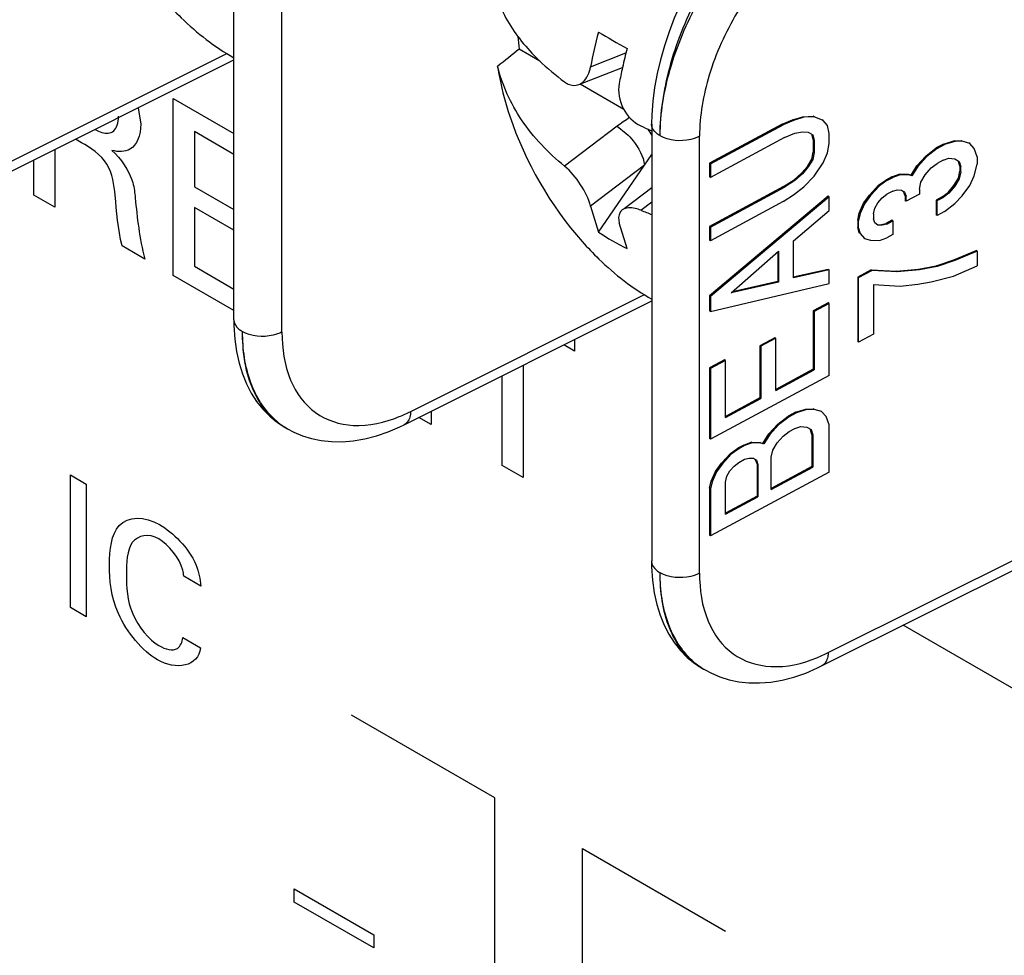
# Model space of a CAD drawing. Header units: inches. Extents: x 0 to 34, y 0 to 22.
# Tile 26 of 127: x 4.297 to 4.48, y 7.566 to 7.739. Entities that reach past the tile are written whole.
import ezdxf

# ---------------------------------------------------------------- set-up
doc = ezdxf.new("R2010")
doc.units = ezdxf.units.IN
doc.header["$LTSCALE"] = 1.87
doc.header["$MEASUREMENT"] = 0
doc.layers.get('0').update_dxf_attribs({"linetype": 'CONTINUOUS'})

msp = doc.modelspace()

# ---------------------------------------------------------------- linework, layer by layer
at = {"color": 7, "linetype": 'CONTINUOUS'}
for p, q in [((4.3370624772, 7.6833654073), (4.3370624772, 7.7642620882)), ((4.3459624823, 7.681101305), (4.3459624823, 7.7620058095)), ((4.2924658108, 7.7110556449), (4.3357511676, 7.7326750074)), ((4.3937441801, 7.7312732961), (4.3899078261, 7.7334883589)), ((4.4031134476, 7.7301856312), (4.4096683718, 7.7327751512)), ((4.2912285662, 7.708576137), (4.3370624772, 7.7314684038)), ((4.4009561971, 7.726910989), (4.4090288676, 7.730100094)), ((4.4092706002, 7.7223085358), (4.4011599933, 7.7269914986)), ((4.4424445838, 7.7209617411), (4.4443643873, 7.7210768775)), ((4.4445348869, 7.7209713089), (4.4443643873, 7.7210768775)), ((4.4080180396, 7.7191850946), (4.3983028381, 7.7118042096)), ((4.4080180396, 7.7191850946), (4.4097394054, 7.7178763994)), ((4.4144793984, 7.7195625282), (4.4144793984, 7.6386658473)), ((4.4386049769, 7.7195833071), (4.4251663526, 7.7123476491)), ((4.4253368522, 7.7122420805), (4.4387754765, 7.7194777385)), ((4.4386049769, 7.7195833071), (4.4405247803, 7.7203873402)), ((4.4387754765, 7.7194777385), (4.4386049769, 7.7195833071)), ((4.4406952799, 7.7202817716), (4.4387754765, 7.7194777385)), ((4.4405247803, 7.7203873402), (4.4424445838, 7.7209617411)), ((4.4406952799, 7.7202817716), (4.4405247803, 7.7203873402)), ((4.4426150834, 7.7208561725), (4.4406952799, 7.7202817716)), ((4.4426150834, 7.7208561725), (4.4424445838, 7.7209617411)), ((4.4445348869, 7.7209713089), (4.4426150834, 7.7208561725)), ((4.4461804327, 7.720249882), (4.4445348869, 7.7209713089)), ((4.4461804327, 7.720249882), (4.4460099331, 7.7203554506)), ((4.4470032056, 7.7193150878), (4.4461804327, 7.720249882)), ((4.4472774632, 7.7178553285), (4.4470032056, 7.7193150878)), ((4.4233022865, 7.6364462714), (4.4233022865, 7.7173507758)), ((4.4390497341, 7.71709945), (4.4409695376, 7.7179034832)), ((4.4409695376, 7.7179034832), (4.4423408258, 7.7181825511)), ((4.4423408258, 7.7181825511), (4.4434378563, 7.7180843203)), ((4.4434378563, 7.7180843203), (4.4442606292, 7.7176087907)), ((4.4443643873, 7.7167138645), (4.4441289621, 7.7175726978)), ((4.4442606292, 7.7176087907), (4.4445348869, 7.7166082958)), ((4.4472774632, 7.7160182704), (4.4472774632, 7.7178553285)), ((4.4390497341, 7.71709945), (4.4253368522, 7.7097161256)), ((4.4445348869, 7.7166082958), (4.4443643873, 7.7167138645)), ((4.4443643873, 7.7167138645), (4.4443643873, 7.7144175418)), ((4.4445348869, 7.7166082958), (4.4445348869, 7.7143119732)), ((4.4470032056, 7.714263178), (4.4472774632, 7.7160182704)), ((4.4684990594, 7.7159094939), (4.4671277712, 7.7151711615)), ((4.4672982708, 7.7150655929), (4.468669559, 7.7158039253)), ((4.4684990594, 7.7159094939), (4.4704188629, 7.7164838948)), ((4.468669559, 7.7158039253), (4.4684990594, 7.7159094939)), ((4.4705893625, 7.7163783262), (4.468669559, 7.7158039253)), ((4.4704188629, 7.7164838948), (4.4717901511, 7.7165333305)), ((4.4705893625, 7.7163783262), (4.4704188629, 7.7164838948)), ((4.4719606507, 7.7164277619), (4.4705893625, 7.7163783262)), ((4.4719606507, 7.7164277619), (4.4717901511, 7.7165333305)), ((4.4733319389, 7.716017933), (4.4719606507, 7.7164277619)), ((4.4733319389, 7.716017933), (4.4731614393, 7.7161235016)), ((4.4741547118, 7.7150831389), (4.4733319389, 7.716017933)), ((4.4131268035, 7.7119909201), (4.4144793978, 7.7139487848)), ((4.4440901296, 7.713121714), (4.4443643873, 7.7144175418)), ((4.4445348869, 7.7143119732), (4.4442606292, 7.7130161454)), ((4.4445348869, 7.7143119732), (4.4443643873, 7.7144175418)), ((4.4461804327, 7.7124423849), (4.4470032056, 7.714263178)), ((4.4652079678, 7.7136782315), (4.4671277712, 7.7151711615)), ((4.4672982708, 7.7150655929), (4.4653784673, 7.7135726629)), ((4.4672982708, 7.7150655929), (4.4671277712, 7.7151711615)), ((4.474703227, 7.7135414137), (4.4741547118, 7.7150831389)), ((4.4131268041, 7.7119909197), (4.4031134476, 7.7043835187)), ((4.404574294, 7.6996112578), (4.4131268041, 7.7119909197)), ((4.4253368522, 7.7122420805), (4.4251663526, 7.7123476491)), ((4.4251663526, 7.7123476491), (4.4251663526, 7.7098216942)), ((4.4253368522, 7.7122420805), (4.4253368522, 7.7097161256)), ((4.4432673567, 7.7117601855), (4.4440901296, 7.713121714)), ((4.4442606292, 7.7130161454), (4.4434378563, 7.7116546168)), ((4.4442606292, 7.7130161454), (4.4440901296, 7.713121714)), ((4.4445348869, 7.7099489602), (4.4461804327, 7.7124423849)), ((4.4624653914, 7.7101348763), (4.4635624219, 7.7118737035)), ((4.4635624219, 7.7118737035), (4.4652079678, 7.7136782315)), ((4.4637329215, 7.7117681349), (4.4635624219, 7.7118737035)), ((4.4653784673, 7.7135726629), (4.4637329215, 7.7117681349)), ((4.4653784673, 7.7135726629), (4.4652079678, 7.7136782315)), ((4.4662012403, 7.7114897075), (4.4672982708, 7.7123100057)), ((4.4683953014, 7.7129006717), (4.4672982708, 7.7123100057)), ((4.4683953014, 7.7129006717), (4.4694923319, 7.7132617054)), ((4.4694923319, 7.7132617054), (4.4705893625, 7.7131634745)), ((4.4705893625, 7.7131634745), (4.4714121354, 7.7126879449)), ((4.4715158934, 7.7117930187), (4.4712804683, 7.7126518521)), ((4.4714121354, 7.7126879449), (4.471686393, 7.7116874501)), ((4.4741547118, 7.710031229), (4.474703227, 7.7121636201)), ((4.474703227, 7.7135414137), (4.474703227, 7.7121636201)), ((4.440799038, 7.7092830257), (4.4421703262, 7.7104806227)), ((4.4423408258, 7.7103750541), (4.4409695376, 7.7091774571)), ((4.4421703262, 7.7104806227), (4.4432673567, 7.7117601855)), ((4.4423408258, 7.7103750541), (4.4421703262, 7.7104806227)), ((4.4434378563, 7.7116546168), (4.4423408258, 7.7103750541)), ((4.4434378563, 7.7116546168), (4.4432673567, 7.7117601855)), ((4.4589000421, 7.7098226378), (4.4602713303, 7.7103313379)), ((4.4604418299, 7.7102257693), (4.4590705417, 7.7097170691)), ((4.4604418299, 7.7102257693), (4.4602713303, 7.7103313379)), ((4.4602713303, 7.7103313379), (4.4619168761, 7.7102988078)), ((4.4620873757, 7.7101932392), (4.4604418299, 7.7102257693)), ((4.4620873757, 7.7101932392), (4.4619168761, 7.7102988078)), ((4.4619168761, 7.7102988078), (4.4624653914, 7.7101348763)), ((4.462635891, 7.7100293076), (4.4620873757, 7.7101932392)), ((4.462635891, 7.7100293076), (4.4624653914, 7.7101348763)), ((4.4637329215, 7.7117681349), (4.462635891, 7.7100293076)), ((4.4642814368, 7.7088486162), (4.4651042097, 7.7102101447)), ((4.4651042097, 7.7102101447), (4.4662012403, 7.7114897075)), ((4.4712416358, 7.7095786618), (4.4715158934, 7.7108744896)), ((4.471686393, 7.710768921), (4.4714121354, 7.7094730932)), ((4.471686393, 7.7116874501), (4.4715158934, 7.7117930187)), ((4.4715158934, 7.7117930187), (4.4715158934, 7.7108744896)), ((4.471686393, 7.710768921), (4.4715158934, 7.7108744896)), ((4.471686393, 7.710768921), (4.471686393, 7.7116874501)), ((4.4253368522, 7.7097161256), (4.4251663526, 7.7098216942)), ((4.4388792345, 7.708019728), (4.440799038, 7.7092830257)), ((4.4409695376, 7.7091774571), (4.4390497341, 7.7079141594)), ((4.4409695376, 7.7091774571), (4.440799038, 7.7092830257)), ((4.4426150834, 7.7079967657), (4.4445348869, 7.7099489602)), ((4.4547861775, 7.7064594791), (4.4564317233, 7.7082640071)), ((4.4564317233, 7.7082640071), (4.4578030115, 7.7092319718)), ((4.4566022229, 7.7081584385), (4.4564317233, 7.7082640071)), ((4.4579735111, 7.7091264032), (4.4566022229, 7.7081584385)), ((4.4589000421, 7.7098226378), (4.4578030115, 7.7092319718)), ((4.4579735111, 7.7091264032), (4.4578030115, 7.7092319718)), ((4.4579735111, 7.7091264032), (4.4590705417, 7.7097170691)), ((4.4590705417, 7.7097170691), (4.4589000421, 7.7098226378)), ((4.4640071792, 7.7075527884), (4.4642814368, 7.7088486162)), ((4.4704188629, 7.7082171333), (4.4712416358, 7.7095786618)), ((4.4714121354, 7.7094730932), (4.4705893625, 7.7081115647)), ((4.4714121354, 7.7094730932), (4.4712416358, 7.7095786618)), ((4.4733319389, 7.708210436), (4.4741547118, 7.710031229)), ((4.4093534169, 7.7039729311), (4.4144793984, 7.7078672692)), ((4.4388792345, 7.708019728), (4.4251663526, 7.7006364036)), ((4.4253368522, 7.7005308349), (4.4390497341, 7.7079141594)), ((4.4387754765, 7.705240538), (4.4406952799, 7.7065038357)), ((4.4390497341, 7.7079141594), (4.4388792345, 7.708019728)), ((4.4406952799, 7.7065038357), (4.4426150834, 7.7079967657)), ((4.453689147, 7.7049502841), (4.4547861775, 7.7064594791)), ((4.4549566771, 7.7063539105), (4.4547861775, 7.7064594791)), ((4.4566022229, 7.7081584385), (4.4549566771, 7.7063539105)), ((4.4571507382, 7.7059278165), (4.4579735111, 7.7066004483)), ((4.4590705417, 7.7071911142), (4.4579735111, 7.7066004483)), ((4.4590705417, 7.7071911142), (4.4598933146, 7.7074044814)), ((4.4598933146, 7.7074044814), (4.4607160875, 7.7073882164)), ((4.4607160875, 7.7073882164), (4.4612646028, 7.7069946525)), ((4.4612646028, 7.7069946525), (4.4610941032, 7.7071002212)), ((4.4613683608, 7.7063293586), (4.4610941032, 7.7071002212)), ((4.4612646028, 7.7069946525), (4.4615388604, 7.70622379)), ((4.4640071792, 7.7066342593), (4.4615388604, 7.7053052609)), ((4.4640071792, 7.7075527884), (4.4640071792, 7.7066342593)), ((4.4682248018, 7.7061172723), (4.4693218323, 7.7069375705)), ((4.4694923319, 7.7068320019), (4.4683953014, 7.7060117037)), ((4.4693218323, 7.7069375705), (4.4704188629, 7.7082171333)), ((4.4694923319, 7.7068320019), (4.4693218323, 7.7069375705)), ((4.4705893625, 7.7081115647), (4.4694923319, 7.7068320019)), ((4.4705893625, 7.7081115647), (4.4704188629, 7.7082171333)), ((4.4719606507, 7.7063239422), (4.4733319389, 7.708210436)), ((4.4124449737, 7.7036387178), (4.4144793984, 7.7051843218)), ((4.4471069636, 7.7062496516), (4.4251663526, 7.6877769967)), ((4.4472774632, 7.7061440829), (4.4253368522, 7.6876714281)), ((4.4387754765, 7.705240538), (4.4253368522, 7.69800488)), ((4.4472774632, 7.7061440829), (4.4471069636, 7.7062496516)), ((4.4472774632, 7.703618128), (4.4472774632, 7.7061440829)), ((4.452866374, 7.703129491), (4.453689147, 7.7049502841)), ((4.4538596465, 7.7048447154), (4.4530368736, 7.7030239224)), ((4.4538596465, 7.7048447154), (4.453689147, 7.7049502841)), ((4.4549566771, 7.7063539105), (4.4538596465, 7.7048447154)), ((4.45577945, 7.7040413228), (4.4563279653, 7.7050255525)), ((4.4563279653, 7.7050255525), (4.4571507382, 7.7059278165)), ((4.4615388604, 7.70622379), (4.4613683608, 7.7063293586)), ((4.4613683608, 7.7063293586), (4.4613683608, 7.7054108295)), ((4.4615388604, 7.7053052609), (4.4613683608, 7.7054108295)), ((4.4615388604, 7.7053052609), (4.4615388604, 7.70622379)), ((4.4682248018, 7.7061172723), (4.4671277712, 7.7055266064)), ((4.4672982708, 7.7054210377), (4.4671277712, 7.7055266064)), ((4.4671277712, 7.7055266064), (4.4671277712, 7.7027710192)), ((4.4672982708, 7.7054210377), (4.4683953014, 7.7060117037)), ((4.4672982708, 7.7026654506), (4.4672982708, 7.7054210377)), ((4.4683953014, 7.7060117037), (4.4682248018, 7.7061172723)), ((4.468669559, 7.703403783), (4.4705893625, 7.704896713)), ((4.4705893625, 7.704896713), (4.4719606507, 7.7063239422)), ((4.4031134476, 7.7043835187), (4.404574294, 7.6996112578)), ((4.4406952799, 7.6980074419), (4.4472774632, 7.703618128)), ((4.4525921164, 7.7018336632), (4.452866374, 7.703129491)), ((4.4530368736, 7.7030239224), (4.452762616, 7.7017280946)), ((4.4530368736, 7.7030239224), (4.452866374, 7.703129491)), ((4.4555051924, 7.7029751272), (4.45577945, 7.7040413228)), ((4.4555051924, 7.7029751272), (4.4555051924, 7.7020565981)), ((4.4672982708, 7.7026654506), (4.4671277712, 7.7027710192)), ((4.468669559, 7.703403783), (4.4672982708, 7.7026654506)), ((4.4098775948, 7.6965491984), (4.4084167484, 7.7013214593)), ((4.452762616, 7.7017280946), (4.4525921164, 7.7018336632)), ((4.4525921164, 7.7018336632), (4.4525921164, 7.7004558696)), ((4.452762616, 7.700350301), (4.452762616, 7.7017280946)), ((4.45577945, 7.7012857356), (4.4555051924, 7.7020565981)), ((4.4563279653, 7.7008921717), (4.45577945, 7.7012857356)), ((4.4569802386, 7.7009814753), (4.4578030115, 7.7011948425)), ((4.4571507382, 7.7008759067), (4.4569802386, 7.7009814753)), ((4.4579735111, 7.7010892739), (4.4571507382, 7.7008759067)), ((4.4589000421, 7.7017855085), (4.4578030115, 7.7011948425)), ((4.4579735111, 7.7010892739), (4.4578030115, 7.7011948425)), ((4.4579735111, 7.7010892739), (4.4590705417, 7.7016799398)), ((4.4590705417, 7.7016799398), (4.4589000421, 7.7017855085)), ((4.4590705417, 7.7016799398), (4.4590705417, 7.6991539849)), ((4.4253368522, 7.7005308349), (4.4251663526, 7.7006364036)), ((4.4251663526, 7.7006364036), (4.4251663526, 7.6981104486)), ((4.4253368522, 7.7005308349), (4.4253368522, 7.69800488)), ((4.452762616, 7.700350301), (4.4525921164, 7.7004558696)), ((4.452866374, 7.6994553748), (4.4525921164, 7.7004558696)), ((4.452762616, 7.700350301), (4.4530368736, 7.6993498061)), ((4.4530368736, 7.6993498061), (4.452866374, 7.6994553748)), ((4.4530368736, 7.6993498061), (4.4538596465, 7.698415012)), ((4.4571507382, 7.7008759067), (4.4563279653, 7.7008921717)), ((4.4590705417, 7.6991539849), (4.4579735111, 7.698563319)), ((4.4253368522, 7.69800488), (4.4251663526, 7.6981104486)), ((4.4406952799, 7.6911184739), (4.4406952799, 7.6980074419)), ((4.4538596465, 7.698415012), (4.453689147, 7.6985205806)), ((4.4538596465, 7.698415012), (4.4549566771, 7.6980871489)), ((4.4549566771, 7.6980871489), (4.4566022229, 7.6980546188)), ((4.4566022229, 7.6980546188), (4.4579735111, 7.698563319)), ((4.4291764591, 7.6883609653), (4.4379527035, 7.6960715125)), ((4.4377822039, 7.6959217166), (4.4377822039, 7.6904362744)), ((4.4379527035, 7.6960715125), (4.4379527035, 7.6903307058)), ((4.4704188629, 7.6944391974), (4.4745327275, 7.6961949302)), ((4.474703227, 7.6960893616), (4.4705893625, 7.6943336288)), ((4.474703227, 7.6960893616), (4.4745327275, 7.6961949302)), ((4.474703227, 7.6960893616), (4.474703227, 7.6933337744)), ((4.4671277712, 7.6933560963), (4.4704188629, 7.6944391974)), ((4.4705893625, 7.6943336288), (4.4672982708, 7.6932505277)), ((4.4705893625, 7.6943336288), (4.4704188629, 7.6944391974)), ((4.4471069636, 7.6927013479), (4.4406645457, 7.6912554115)), ((4.4472774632, 7.6925957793), (4.4406952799, 7.6911184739)), ((4.4472774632, 7.6925957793), (4.4471069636, 7.6927013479)), ((4.4472774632, 7.6900698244), (4.4472774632, 7.6925957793)), ((4.4550604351, 7.6925995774), (4.4525921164, 7.691270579)), ((4.452762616, 7.6911650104), (4.4552309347, 7.6924940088)), ((4.4552309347, 7.6924940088), (4.4550604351, 7.6925995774)), ((4.4550604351, 7.6925995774), (4.459722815, 7.6923543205)), ((4.4598933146, 7.6922487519), (4.4552309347, 7.6924940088)), ((4.459722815, 7.6923543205), (4.4638366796, 7.6927322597)), ((4.4598933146, 7.6922487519), (4.459722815, 7.6923543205)), ((4.4640071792, 7.6926266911), (4.4598933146, 7.6922487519)), ((4.4638366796, 7.6927322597), (4.4671277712, 7.6933560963)), ((4.4640071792, 7.6926266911), (4.4638366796, 7.6927322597)), ((4.4672982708, 7.6932505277), (4.4640071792, 7.6926266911)), ((4.4672982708, 7.6932505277), (4.4671277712, 7.6933560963)), ((4.4703151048, 7.6914303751), (4.474703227, 7.6933337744)), ((4.4253368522, 7.6849158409), (4.4472774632, 7.6900698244)), ((4.4379527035, 7.6903307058), (4.4291764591, 7.6883609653)), ((4.4377822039, 7.6904362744), (4.4293963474, 7.6885541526)), ((4.4379527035, 7.6903307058), (4.4377822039, 7.6904362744)), ((4.452762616, 7.6911650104), (4.4525921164, 7.691270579)), ((4.4525921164, 7.691270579), (4.4525921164, 7.6793297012)), ((4.452762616, 7.6792241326), (4.452762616, 7.6911650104)), ((4.4637329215, 7.6899530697), (4.4662012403, 7.6903635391)), ((4.4662012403, 7.6903635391), (4.4703151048, 7.6914303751)), ((4.4555051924, 7.6898860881), (4.4555051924, 7.6807007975)), ((4.4555051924, 7.6898860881), (4.4604418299, 7.6895588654)), ((4.4604418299, 7.6895588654), (4.4637329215, 7.6899530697)), ((4.3685683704, 7.6639211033), (4.4144793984, 7.6868518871)), ((4.3698056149, 7.6664006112), (4.4130909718, 7.6880199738)), ((4.4253368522, 7.6876714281), (4.4251663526, 7.6877769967)), ((4.4251663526, 7.6877769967), (4.4251663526, 7.6850214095)), ((4.4253368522, 7.6876714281), (4.4253368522, 7.6849158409)), ((4.4471069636, 7.6865012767), (4.4443643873, 7.6850246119)), ((4.4472774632, 7.6863957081), (4.4445348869, 7.6849190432)), ((4.4472774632, 7.6863957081), (4.4471069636, 7.6865012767)), ((4.4472774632, 7.6730770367), (4.4472774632, 7.6863957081)), ((4.4253368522, 7.6849158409), (4.4251663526, 7.6850214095)), ((4.4445348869, 7.6849190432), (4.4443643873, 7.6850246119)), ((4.4443643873, 7.6850246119), (4.4443643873, 7.6742318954)), ((4.4445348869, 7.6849190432), (4.4445348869, 7.6741263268)), ((4.4372336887, 7.6800371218), (4.4344911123, 7.6785604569)), ((4.4374041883, 7.6799315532), (4.4346616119, 7.6784548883)), ((4.4374041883, 7.6799315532), (4.4372336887, 7.6800371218)), ((4.4374041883, 7.670286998), (4.4374041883, 7.6799315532)), ((4.452762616, 7.6792241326), (4.4525921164, 7.6793297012)), ((4.4555051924, 7.6807007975), (4.452762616, 7.6792241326)), ((4.4346616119, 7.6784548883), (4.4344911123, 7.6785604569)), ((4.4344911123, 7.6785604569), (4.4344911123, 7.6689159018)), ((4.4346616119, 7.6784548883), (4.4346616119, 7.6688103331)), ((4.427908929, 7.6759349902), (4.4251663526, 7.6744583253)), ((4.4280794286, 7.6758294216), (4.4253368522, 7.6743527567)), ((4.4280794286, 7.6758294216), (4.427908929, 7.6759349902)), ((4.4280794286, 7.6652663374), (4.4280794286, 7.6758294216)), ((4.4253368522, 7.6743527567), (4.4251663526, 7.6744583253)), ((4.4251663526, 7.6744583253), (4.4251663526, 7.6613692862)), ((4.4253368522, 7.6743527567), (4.4253368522, 7.6612637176)), ((4.4443643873, 7.6742318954), (4.4374041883, 7.6704843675)), ((4.4374041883, 7.670286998), (4.4445348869, 7.6741263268)), ((4.4445348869, 7.6741263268), (4.4443643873, 7.6742318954)), ((4.4472774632, 7.6730770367), (4.4253368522, 7.6612637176)), ((4.4344911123, 7.6689159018), (4.4280794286, 7.6654637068)), ((4.4280794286, 7.6652663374), (4.4346616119, 7.6688103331)), ((4.4346616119, 7.6688103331), (4.4344911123, 7.6689159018)), ((4.4410732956, 7.6662598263), (4.4429930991, 7.6668342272)), ((4.4431635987, 7.6667286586), (4.4412437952, 7.6661542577)), ((4.4429930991, 7.6668342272), (4.4443643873, 7.6668836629)), ((4.4431635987, 7.6667286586), (4.4429930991, 7.6668342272)), ((4.4445348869, 7.6667780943), (4.4431635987, 7.6667286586)), ((4.4445348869, 7.6667780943), (4.4443643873, 7.6668836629)), ((4.445906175, 7.6663682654), (4.4445348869, 7.6667780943)), ((4.445906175, 7.6663682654), (4.4457356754, 7.666473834)), ((4.446728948, 7.6654334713), (4.445906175, 7.6663682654)), ((4.4377822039, 7.6640285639), (4.4397020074, 7.6655214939)), ((4.439872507, 7.6654159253), (4.4379527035, 7.6639229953)), ((4.4410732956, 7.6662598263), (4.4397020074, 7.6655214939)), ((4.439872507, 7.6654159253), (4.4397020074, 7.6655214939)), ((4.4412437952, 7.6661542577), (4.439872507, 7.6654159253)), ((4.4412437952, 7.6661542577), (4.4410732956, 7.6662598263)), ((4.4472774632, 7.6638917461), (4.446728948, 7.6654334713)), ((4.3451148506, 7.6643631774), (4.3463958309, 7.6635334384)), ((4.3463992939, 7.6635313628), (4.3469997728, 7.6631845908)), ((4.3469804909, 7.6631957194), (4.3481488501, 7.6625780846)), ((4.4361366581, 7.6622240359), (4.4377822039, 7.6640285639)), ((4.4379527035, 7.6639229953), (4.4363071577, 7.6621184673)), ((4.4379527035, 7.6639229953), (4.4377822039, 7.6640285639)), ((4.4387754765, 7.6618400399), (4.439872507, 7.6626603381)), ((4.439872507, 7.6626603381), (4.4409695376, 7.663251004)), ((4.4409695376, 7.663251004), (4.4420665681, 7.6636120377)), ((4.4420665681, 7.6636120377), (4.4431635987, 7.6635138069)), ((4.4431635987, 7.6635138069), (4.4439863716, 7.6630382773)), ((4.4440901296, 7.6621433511), (4.4438547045, 7.6630021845)), ((4.4439863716, 7.6630382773), (4.4442606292, 7.6620377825)), ((4.4472774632, 7.65516572), (4.4472774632, 7.6638917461)), ((4.4253368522, 7.6612637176), (4.4251663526, 7.6613692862)), ((4.4350396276, 7.6604852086), (4.4361366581, 7.6622240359)), ((4.4363071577, 7.6621184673), (4.4352101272, 7.66037964)), ((4.4363071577, 7.6621184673), (4.4361366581, 7.6622240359)), ((4.4376784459, 7.6605604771), (4.4387754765, 7.6618400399)), ((4.4442606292, 7.6620377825), (4.4440901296, 7.6621433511)), ((4.4440901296, 7.6621433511), (4.4440901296, 7.6561729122)), ((4.4442606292, 7.6620377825), (4.4442606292, 7.6560673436)), ((4.4290059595, 7.6586143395), (4.4303772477, 7.6595823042)), ((4.4305477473, 7.6594767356), (4.4291764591, 7.6585087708)), ((4.4314742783, 7.6601729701), (4.4303772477, 7.6595823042)), ((4.4305477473, 7.6594767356), (4.4303772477, 7.6595823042)), ((4.4316447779, 7.6600674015), (4.4305477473, 7.6594767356)), ((4.4314742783, 7.6601729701), (4.4328455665, 7.6606816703)), ((4.4316447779, 7.6600674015), (4.4314742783, 7.6601729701)), ((4.4330160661, 7.6605761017), (4.4316447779, 7.6600674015)), ((4.4330160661, 7.6605761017), (4.4328455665, 7.6606816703)), ((4.4328455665, 7.6606816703), (4.4344911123, 7.6606491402)), ((4.4346616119, 7.6605435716), (4.4330160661, 7.6605761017)), ((4.4346616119, 7.6605435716), (4.4344911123, 7.6606491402)), ((4.4344911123, 7.6606491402), (4.4350396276, 7.6604852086)), ((4.4352101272, 7.66037964), (4.4346616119, 7.6605435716)), ((4.4352101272, 7.66037964), (4.4350396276, 7.6604852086)), ((4.4365814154, 7.6579031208), (4.436855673, 7.6591989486)), ((4.436855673, 7.6591989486), (4.4376784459, 7.6605604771)), ((4.4273604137, 7.6568098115), (4.4290059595, 7.6586143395)), ((4.4291764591, 7.6585087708), (4.4275309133, 7.6567042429)), ((4.4291764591, 7.6585087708), (4.4290059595, 7.6586143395)), ((4.4305477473, 7.6569507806), (4.4316447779, 7.6575414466)), ((4.4316447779, 7.6575414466), (4.4324675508, 7.6577548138)), ((4.4324675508, 7.6577548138), (4.4332903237, 7.6577385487)), ((4.4332903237, 7.6577385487), (4.433838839, 7.6573449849)), ((4.433838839, 7.6573449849), (4.4336683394, 7.6574505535)), ((4.433942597, 7.656679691), (4.4336683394, 7.6574505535)), ((4.433838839, 7.6573449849), (4.4341130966, 7.6565741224)), ((4.4365814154, 7.6519326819), (4.4365814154, 7.6579031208)), ((4.4459081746, 7.6192660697), (4.5228441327, 7.6576926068)), ((4.4471454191, 7.6217455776), (4.5202146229, 7.6582408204)), ((4.4262633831, 7.6553006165), (4.4273604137, 7.6568098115)), ((4.4275309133, 7.6567042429), (4.4264338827, 7.6551950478)), ((4.4275309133, 7.6567042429), (4.4273604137, 7.6568098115)), ((4.4283536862, 7.6543916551), (4.4289022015, 7.6553758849)), ((4.4289022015, 7.6553758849), (4.4297249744, 7.6562781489)), ((4.4297249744, 7.6562781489), (4.4305477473, 7.6569507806)), ((4.4341130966, 7.6565741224), (4.433942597, 7.656679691)), ((4.433942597, 7.656679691), (4.433942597, 7.6507092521)), ((4.4341130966, 7.6565741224), (4.4341130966, 7.6506036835)), ((4.4440901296, 7.6561729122), (4.4365814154, 7.6521300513)), ((4.4365814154, 7.6519326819), (4.4442606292, 7.6560673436)), ((4.4442606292, 7.6560673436), (4.4440901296, 7.6561729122)), ((4.4472774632, 7.65516572), (4.4253368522, 7.6433524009)), ((4.4254406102, 7.6534798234), (4.4262633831, 7.6553006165)), ((4.4264338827, 7.6551950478), (4.4256111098, 7.6533742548)), ((4.4264338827, 7.6551950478), (4.4262633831, 7.6553006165)), ((4.4280794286, 7.6533254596), (4.4283536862, 7.6543916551)), ((4.4251663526, 7.6521839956), (4.4254406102, 7.6534798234)), ((4.4253368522, 7.652078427), (4.4251663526, 7.6521839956)), ((4.4251663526, 7.6521839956), (4.4251663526, 7.6434579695)), ((4.4256111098, 7.6533742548), (4.4253368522, 7.652078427)), ((4.4253368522, 7.652078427), (4.4253368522, 7.6433524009)), ((4.4256111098, 7.6533742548), (4.4254406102, 7.6534798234)), ((4.4280794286, 7.6473550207), (4.4280794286, 7.6533254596)), ((4.433942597, 7.6507092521), (4.4280794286, 7.6475523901)), ((4.4280794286, 7.6473550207), (4.4341130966, 7.6506036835)), ((4.4341130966, 7.6506036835), (4.433942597, 7.6507092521)), ((4.4253368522, 7.6433524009), (4.4251663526, 7.6434579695)), ((4.4224546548, 7.6197081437), (4.4237356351, 7.6188784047)), ((4.4237390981, 7.6188763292), (4.424339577, 7.6185295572)), ((4.4243202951, 7.6185406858), (4.4254886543, 7.6179230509))]:
    msp.add_line(p, q, dxfattribs=at)
at = {"color": 40, "linetype": 'CONTINUOUS'}
for p, q in [((4.3258070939, 7.6915649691), (4.3258070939, 7.7243292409)), ((4.3258070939, 7.7243292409), (4.3370624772, 7.7178305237)), ((4.3193355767, 7.7226141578), (4.3198055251, 7.7195815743)), ((4.3297369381, 7.7182049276), (4.3297369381, 7.7079933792)), ((4.3370624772, 7.7139752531), (4.3297369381, 7.7182049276)), ((4.3088409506, 7.7161561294), (4.307711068, 7.7168085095)), ((4.30388973, 7.7148998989), (4.30388973, 7.7042197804)), ((4.299998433, 7.7064665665), (4.299998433, 7.7129563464)), ((4.30388973, 7.7042197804), (4.299998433, 7.7064665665)), ((4.3297369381, 7.7079933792), (4.3370624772, 7.7037637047)), ((4.3297369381, 7.7041794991), (4.3297369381, 7.6932909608)), ((4.3370624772, 7.6999498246), (4.3297369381, 7.7041794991)), ((4.3205511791, 7.6945996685), (4.3163434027, 7.6970291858)), ((4.3297369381, 7.6932909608), (4.3370624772, 7.6890612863)), ((4.3370624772, 7.6850662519), (4.3258070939, 7.6915649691)), ((4.4001402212, 7.6796900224), (4.4001402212, 7.6775521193)), ((4.4001402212, 7.6775521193), (4.3981548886, 7.6786984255)), ((4.3906308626, 7.6749404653), (4.3906308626, 7.654137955)), ((4.3867395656, 7.6563847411), (4.3867395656, 7.6729969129)), ((4.3735856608, 7.6664270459), (4.3735856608, 7.6639782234)), ((4.3735856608, 7.6639782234), (4.3713115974, 7.6652912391)), ((4.3906308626, 7.654137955), (4.3867395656, 7.6563847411)), ((4.3067837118, 7.6300913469), (4.3067837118, 7.6546381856)), ((4.3067837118, 7.6546381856), (4.3097258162, 7.6529394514)), ((4.3097258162, 7.6529394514), (4.3097258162, 7.6283926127)), ((4.3309309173, 7.6340668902), (4.3277803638, 7.6358859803)), ((4.3097258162, 7.6283926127), (4.3067837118, 7.6300913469)), ((4.6298075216, 7.5293638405), (4.461025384, 7.6268165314)), ((4.3276315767, 7.6245129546), (4.3308732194, 7.6226412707)), ((4.3853560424, 7.594882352), (4.3588400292, 7.6101923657)), ((4.3853560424, 7.5275241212), (4.3853560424, 7.594882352)), ((4.4016003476, 7.5855030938), (4.4281163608, 7.5701930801)), ((4.4016003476, 7.518144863), (4.4016003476, 7.5855030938)), ((4.3482302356, 7.5755557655), (4.3482302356, 7.5780031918)), ((4.3482302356, 7.5780031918), (4.3629520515, 7.5695029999)), ((4.3629520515, 7.5670555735), (4.3482302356, 7.5755557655)), ((4.3629520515, 7.5695029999), (4.3629520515, 7.5670555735))]:
    msp.add_line(p, q, dxfattribs=at)
at = {"color": 7, "linetype": 'CONTINUOUS'}
for points in [[(4.4389870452, 7.7652909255), (4.438217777, 7.7647690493), (4.4361604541, 7.763240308), (4.4341491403, 7.7615527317), (4.4321863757, 7.7597112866), (4.4302865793, 7.7577317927), (4.4284759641, 7.7556482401), (4.4267700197, 7.7534889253), (4.4251633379, 7.7512563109), (4.4236501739, 7.7489489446), (4.4222351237, 7.7465777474), (4.4209253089, 7.7441571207), (4.4197205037, 7.7416886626), (4.4186255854, 7.7391837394), (4.4176454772, 7.7366531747), (4.4167819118, 7.7340963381), (4.416040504, 7.7315184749), (4.4154293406, 7.7289373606), (4.4149552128, 7.7263703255), (4.4146239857, 7.7238311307), (4.414440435, 7.7213306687), (4.4144023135, 7.7196052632)], [(4.3370625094, 7.6833625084), (4.3370776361, 7.6822970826), (4.337238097, 7.6798031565)], [(4.337238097, 7.6798031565), (4.3375626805, 7.6774768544), (4.33803578, 7.6753277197), (4.3386466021, 7.6733433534), (4.3393947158, 7.6714959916), (4.3402705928, 7.6697956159), (4.3412690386, 7.6682430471), (4.3424094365, 7.6668122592), (4.343695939, 7.6655106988), (4.3451148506, 7.6643631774)], [(4.3481488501, 7.6625780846), (4.3497374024, 7.661908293), (4.3514325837, 7.6613819), (4.3532259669, 7.661012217), (4.3551112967, 7.6608109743), (4.3570845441, 7.6607878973), (4.3591497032, 7.6609530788), (4.3612855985, 7.6613154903), (4.3634495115, 7.6618725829), (4.3656218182, 7.6626178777), (4.3678054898, 7.6635515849), (4.3685708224, 7.6639224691)], [(4.4144023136, 7.6387074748), (4.4144174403, 7.637642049), (4.4145779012, 7.6351481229)], [(4.4145779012, 7.6351481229), (4.4149024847, 7.6328218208), (4.4153755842, 7.630672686), (4.4159864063, 7.6286883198), (4.41673452, 7.626840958), (4.417610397, 7.6251405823), (4.4186088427, 7.6235880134), (4.4197492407, 7.6221572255), (4.4210357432, 7.6208556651), (4.4224546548, 7.6197081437)], [(4.4254886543, 7.6179230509), (4.4270772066, 7.6172532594), (4.4287723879, 7.6167268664), (4.4305657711, 7.6163571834), (4.4324511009, 7.6161559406), (4.4344243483, 7.6161328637), (4.4364895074, 7.6162980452), (4.4386254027, 7.6166604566), (4.4407893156, 7.6172175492), (4.4429616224, 7.617962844), (4.445145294, 7.6188965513), (4.4459106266, 7.6192674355)]]:
    msp.add_lwpolyline(points, dxfattribs=at)
for centre, radius, start, end in [((4.4352514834, 7.7396607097), 0.0457618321, 184.802991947, 187.7516735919), ((4.4924172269, 7.7133830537), 0.0908707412, 165.1678842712, 169.344327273), ((4.5624295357, 8.0039159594), 0.3104062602, 239.4332149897, 240.5635881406), ((5.3633824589, 6.5114829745), 1.5623539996, 128.5415483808, 128.7296318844), ((4.4998744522, 7.70979473), 0.093087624, 165.1941347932, 167.4007431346), ((4.4952422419, 7.7108315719), 0.0883407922, 167.4016820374, 169.3725549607), ((4.4264878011, 7.6948151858), 0.0305781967, 121.8403000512, 127.1582212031), ((4.4525581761, 7.8081424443), 0.0975229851, 245.7121868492, 246.804399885), ((4.4050849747, 7.7127225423), 0.0105328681, 26.8512139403, 34.2645214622), ((4.4535477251, 7.8104349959), 0.1000199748, 246.8006253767, 247.0120273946), ((4.4376874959, 7.7661298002), 0.0673967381, 248.0043462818, 249.86394991), ((4.428790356, 7.7354284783), 0.0432352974, 235.9373312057, 244.0594719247), ((4.3568397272, 7.6922958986), 0.0289599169, 291.9631445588, 296.5973974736), ((4.3540429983, 7.6753238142), 0.0140362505, 227.7786187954, 234.7400998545), ((4.3525507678, 7.6741152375), 0.0122416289, 234.4688852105, 239.8346813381), ((4.3538646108, 7.6750804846), 0.0137345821, 234.7617510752, 239.9195698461), ((4.4341795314, 7.647640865), 0.0289599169, 291.9631445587, 296.5973974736), ((4.4313828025, 7.6306687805), 0.0140362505, 227.7786187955, 234.7400998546), ((4.429890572, 7.6294602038), 0.0122416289, 234.4688852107, 239.8346813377), ((4.431204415, 7.630425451), 0.0137345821, 234.7617510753, 239.9195698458)]:
    msp.add_arc(centre, radius, start, end, dxfattribs=at)
for points, knots in [([(4.4397978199, 7.7637567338), (4.4325986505, 7.7584110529), (4.4239572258, 7.747103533), (4.4173633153, 7.7305325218), (4.4159386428, 7.7216664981), (4.4159386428, 7.7174654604)], [0, 0, 0, 0, 0.503379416, 0.7641628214, 1, 1, 1, 1]), ([(4.4160157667, 7.71742093), (4.4160157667, 7.7215592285), (4.4174963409, 7.7302993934), (4.4244264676, 7.7466122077), (4.4335220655, 7.7575051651), (4.4409258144, 7.7625594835)], [0, 0, 0, 0, 0.234013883, 0.4930744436, 1, 1, 1, 1]), ([(4.4471459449, 7.757728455), (4.4401243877, 7.7536756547), (4.4314190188, 7.7439632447), (4.4247612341, 7.729225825), (4.4233026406, 7.7211648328), (4.4233022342, 7.7173507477)], [0, 0, 0, 0, 0.5020818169, 0.7637937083, 1, 1, 1, 1]), ([(4.3242404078, 7.7424938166), (4.3252212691, 7.7413869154), (4.329053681, 7.737362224), (4.3334936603, 7.7338700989), (4.3370627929, 7.7318909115)], [0, 0, 0, 0, 0.2659939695, 1, 1, 1, 1]), ([(4.3859016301, 7.7428108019), (4.3861843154, 7.7419406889), (4.3876885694, 7.7382301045), (4.3901442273, 7.7349627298), (4.3922625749, 7.7327297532)], [0, 0, 0, 0, 0.2291327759, 1, 1, 1, 1]), ([(4.3922625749, 7.7327297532), (4.3927024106, 7.7322661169), (4.3945968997, 7.7303647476), (4.396665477, 7.7286406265), (4.3983028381, 7.7274166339)], [0, 0, 0, 0, 0.2381614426, 1, 1, 1, 1]), ([(4.3983028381, 7.7118042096), (4.3952707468, 7.7142642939), (4.3899903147, 7.7197873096), (4.3867747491, 7.7267799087), (4.3859016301, 7.7302861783)], [0, 0, 0, 0, 0.5193681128, 1, 1, 1, 1]), ([(4.3859016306, 7.7302861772), (4.3860175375, 7.7295298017), (4.386569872, 7.7264179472), (4.3873994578, 7.7233571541), (4.3881576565, 7.721085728)], [0, 0, 0, 0, 0.2421662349, 1, 1, 1, 1]), ([(4.4009506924, 7.7269088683), (4.4012186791, 7.7270144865), (4.4023778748, 7.7277495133), (4.4029190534, 7.7291487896), (4.4031134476, 7.7301856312)], [0, 0, 0, 0, 0.2144885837, 1, 1, 1, 1]), ([(4.3983028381, 7.7274166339), (4.3985093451, 7.7272622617), (4.3992842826, 7.7267691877), (4.4003339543, 7.7266658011), (4.4009506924, 7.7269088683)], [0, 0, 0, 0, 0.2800247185, 1, 1, 1, 1]), ([(4.4084167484, 7.7271235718), (4.4081286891, 7.7255871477), (4.4087267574, 7.7223030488), (4.4110443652, 7.7198832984), (4.4124449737, 7.719251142)], [0, 0, 0, 0, 0.5042798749, 1, 1, 1, 1]), ([(4.4160165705, 7.7174214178), (4.4157951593, 7.717543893), (4.4150355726, 7.71802844), (4.414420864, 7.7189002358), (4.4144029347, 7.719559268)], [0, 0, 0, 0, 0.2773504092, 1, 1, 1, 1]), ([(4.4097394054, 7.7178763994), (4.4101900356, 7.7174500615), (4.4117079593, 7.7157556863), (4.4128825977, 7.7136355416), (4.4131268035, 7.7119909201)], [0, 0, 0, 0, 0.2717247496, 1, 1, 1, 1]), ([(4.4233022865, 7.7173474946), (4.4227940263, 7.7170738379), (4.4204470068, 7.7162629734), (4.4176612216, 7.7164708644), (4.4160157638, 7.7174209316)], [0, 0, 0, 0, 0.2330162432, 1, 1, 1, 1]), ([(4.4031134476, 7.7043835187), (4.4027719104, 7.7058107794), (4.4013577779, 7.7084960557), (4.3994748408, 7.7108533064), (4.3983028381, 7.7118042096)], [0, 0, 0, 0, 0.4929984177, 1, 1, 1, 1]), ([(4.4089841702, 7.7036922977), (4.4088334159, 7.703578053), (4.408244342, 7.7029412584), (4.4082645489, 7.7019574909), (4.4084167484, 7.7013214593)], [0, 0, 0, 0, 0.2243427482, 1, 1, 1, 1]), ([(4.4124449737, 7.7036387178), (4.412106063, 7.7037756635), (4.4110168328, 7.7041439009), (4.4096303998, 7.7041820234), (4.4089841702, 7.7036922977)], [0, 0, 0, 0, 0.3107319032, 1, 1, 1, 1]), ([(4.401580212, 7.6978387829), (4.4025666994, 7.6967255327), (4.4064199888, 7.6926805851), (4.410887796, 7.6891737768), (4.4144797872, 7.6871931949)], [0, 0, 0, 0, 0.2661238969, 1, 1, 1, 1]), ([(4.3370625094, 7.6833624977), (4.3370628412, 7.6827143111), (4.3376441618, 7.6818386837), (4.3383829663, 7.6813484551), (4.3385988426, 7.6812238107)], [0, 0, 0, 0, 0.7222430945, 1, 1, 1, 1]), ([(4.3385988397, 7.6812238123), (4.3385988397, 7.677740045), (4.3393680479, 7.6713356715), (4.3431420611, 7.6657911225), (4.3454366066, 7.6641529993)], [0, 0, 0, 0, 0.5527108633, 1, 1, 1, 1]), ([(4.3459596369, 7.6811043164), (4.3454427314, 7.6808264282), (4.3430691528, 7.6800142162), (4.3402415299, 7.6802347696), (4.3385996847, 7.6812242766)], [0, 0, 0, 0, 0.2343869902, 1, 1, 1, 1]), ([(4.3446106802, 7.6649292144), (4.342613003, 7.6667408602), (4.339417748, 7.6720143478), (4.3386759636, 7.6779831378), (4.3386759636, 7.681179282)], [0, 0, 0, 0, 0.4576327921, 1, 1, 1, 1]), ([(4.3459625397, 7.681101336), (4.3459629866, 7.678084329), (4.3467226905, 7.6724413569), (4.3516165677, 7.6655296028), (4.3596099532, 7.6630578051), (4.364996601, 7.6643620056), (4.3676710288, 7.6654377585)], [0, 0, 0, 0, 0.2771069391, 0.5089615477, 0.7352313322, 1, 1, 1, 1]), ([(4.3698019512, 7.6663987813), (4.3697938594, 7.6661356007), (4.3697082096, 7.6652094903), (4.3691798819, 7.6642266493), (4.36857171, 7.6639229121)], [0, 0, 0, 0, 0.2791892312, 1, 1, 1, 1]), ([(4.4144029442, 7.6386622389), (4.4144210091, 7.6380032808), (4.4150356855, 7.637131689), (4.4157951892, 7.6366471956), (4.4160165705, 7.6365247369)], [0, 0, 0, 0, 0.7226552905, 1, 1, 1, 1]), ([(4.4159386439, 7.6365687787), (4.4159386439, 7.6330850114), (4.4167078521, 7.6266806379), (4.4204818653, 7.6211360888), (4.4227764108, 7.6194979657)], [0, 0, 0, 0, 0.5527108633, 1, 1, 1, 1]), ([(4.4233022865, 7.6364508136), (4.4227940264, 7.6361771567), (4.4204470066, 7.6353662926), (4.4176612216, 7.6355741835), (4.4160157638, 7.6365242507)], [0, 0, 0, 0, 0.2330162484, 1, 1, 1, 1]), ([(4.4219504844, 7.6202741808), (4.4199528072, 7.6220858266), (4.4167575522, 7.6273593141), (4.4160157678, 7.6333281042), (4.4160157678, 7.6365242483)], [0, 0, 0, 0, 0.4576327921, 1, 1, 1, 1]), ([(4.4233023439, 7.6364463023), (4.4233027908, 7.6334292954), (4.4240624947, 7.6277863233), (4.4289563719, 7.6208745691), (4.4369497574, 7.6184027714), (4.4423364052, 7.6197069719), (4.445010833, 7.6207827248)], [0, 0, 0, 0, 0.2771069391, 0.5089615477, 0.7352313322, 1, 1, 1, 1]), ([(4.4471417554, 7.6217437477), (4.4471336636, 7.621480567), (4.4470480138, 7.6205544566), (4.4465196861, 7.6195716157), (4.4459115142, 7.6192678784)], [0, 0, 0, 0, 0.2791892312, 1, 1, 1, 1])]:
    msp.add_open_spline(points, degree=3, knots=knots, dxfattribs=at)
at = {"color": 40, "linetype": 'CONTINUOUS'}
for points, knots in [([(4.3137538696, 7.717901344), (4.3145500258, 7.7179698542), (4.3155094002, 7.7188990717), (4.3156792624, 7.7204614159), (4.3156792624, 7.721055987)], [0, 0, 0, 0, 0.6407000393, 1, 1, 1, 1]), ([(4.3150485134, 7.7064467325), (4.314880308, 7.7082487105), (4.3142574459, 7.7128702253), (4.3104537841, 7.7152248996), (4.3088409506, 7.7161561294)], [0, 0, 0, 0, 0.4795434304, 1, 1, 1, 1]), ([(4.3144612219, 7.7147257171), (4.3160821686, 7.7133020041), (4.3184220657, 7.7098702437), (4.3186992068, 7.7068482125), (4.3187841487, 7.70592163)], [0, 0, 0, 0, 0.6865643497, 1, 1, 1, 1]), ([(4.3140008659, 7.6379283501), (4.3140008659, 7.6408073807), (4.3147688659, 7.6469744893), (4.3204906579, 7.6470661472), (4.3233061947, 7.6454404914)], [0, 0, 0, 0, 0.4696602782, 1, 1, 1, 1]), ([(4.3233061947, 7.6454404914), (4.3257592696, 7.6440241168), (4.3299003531, 7.6399985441), (4.3308489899, 7.6353122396), (4.3309309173, 7.6340668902)], [0, 0, 0, 0, 0.7021070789, 1, 1, 1, 1]), ([(4.3231863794, 7.6427909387), (4.3212494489, 7.6439092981), (4.3172930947, 7.6430626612), (4.3171514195, 7.6383797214), (4.3171514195, 7.6361398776)], [0, 0, 0, 0, 0.4996268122, 1, 1, 1, 1]), ([(4.3277803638, 7.6358859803), (4.3277326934, 7.6362580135), (4.3274064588, 7.6387963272), (4.3249249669, 7.6417871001), (4.3231863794, 7.6427909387)], [0, 0, 0, 0, 0.1480580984, 1, 1, 1, 1]), ([(4.3229202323, 7.6204003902), (4.3201858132, 7.6219792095), (4.3146529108, 7.6284560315), (4.3140008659, 7.6351946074), (4.3140008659, 7.6379283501)], [0, 0, 0, 0, 0.535951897, 1, 1, 1, 1]), ([(4.3171514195, 7.6361398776), (4.3171514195, 7.633911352), (4.3173261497, 7.6290558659), (4.3213203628, 7.6241106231), (4.3231576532, 7.6230497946)], [0, 0, 0, 0, 0.5123073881, 1, 1, 1, 1])]:
    msp.add_open_spline(points, degree=3, knots=knots, dxfattribs=at)
at = {"color": 7, "linetype": 'CONTINUOUS'}
msp.add_open_spline([(4.3881577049, 7.7210857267), (4.3909910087, 7.7125982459), (4.3956461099, 7.7045358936), (4.4015802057, 7.6978387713)], degree=3, dxfattribs=at)
at = {"color": 40, "linetype": 'CONTINUOUS'}
for points in [[(4.3198055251, 7.7195815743), (4.3198055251, 7.7174974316), (4.3190773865, 7.7156674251), (4.3178010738, 7.7149306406)], [(4.3113142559, 7.7186080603), (4.3121769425, 7.7181604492), (4.3130315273, 7.7178250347), (4.3137538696, 7.717901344)], [(4.3178010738, 7.7149306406), (4.3169014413, 7.7144113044), (4.3156881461, 7.7144060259), (4.3144612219, 7.7147257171)], [(4.3163434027, 7.6970291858), (4.3155434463, 7.7002744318), (4.3153669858, 7.7033533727), (4.3150485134, 7.7064467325)], [(4.3187841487, 7.70592163), (4.3191364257, 7.7022413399), (4.3195501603, 7.698481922), (4.3205511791, 7.6945996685)], [(4.3266030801, 7.6225235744), (4.3271610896, 7.6228963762), (4.3274924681, 7.6236592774), (4.3276315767, 7.6245129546)], [(4.3308732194, 7.6226412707), (4.3305267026, 7.6190469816), (4.3262245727, 7.6184925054), (4.3229202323, 7.6204003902)], [(4.3231576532, 7.6230497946), (4.3243813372, 7.6223432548), (4.3257500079, 7.6220031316), (4.3266030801, 7.6225235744)]]:
    msp.add_open_spline(points, degree=3, dxfattribs=at)

doc.saveas('drawing.dxf')
